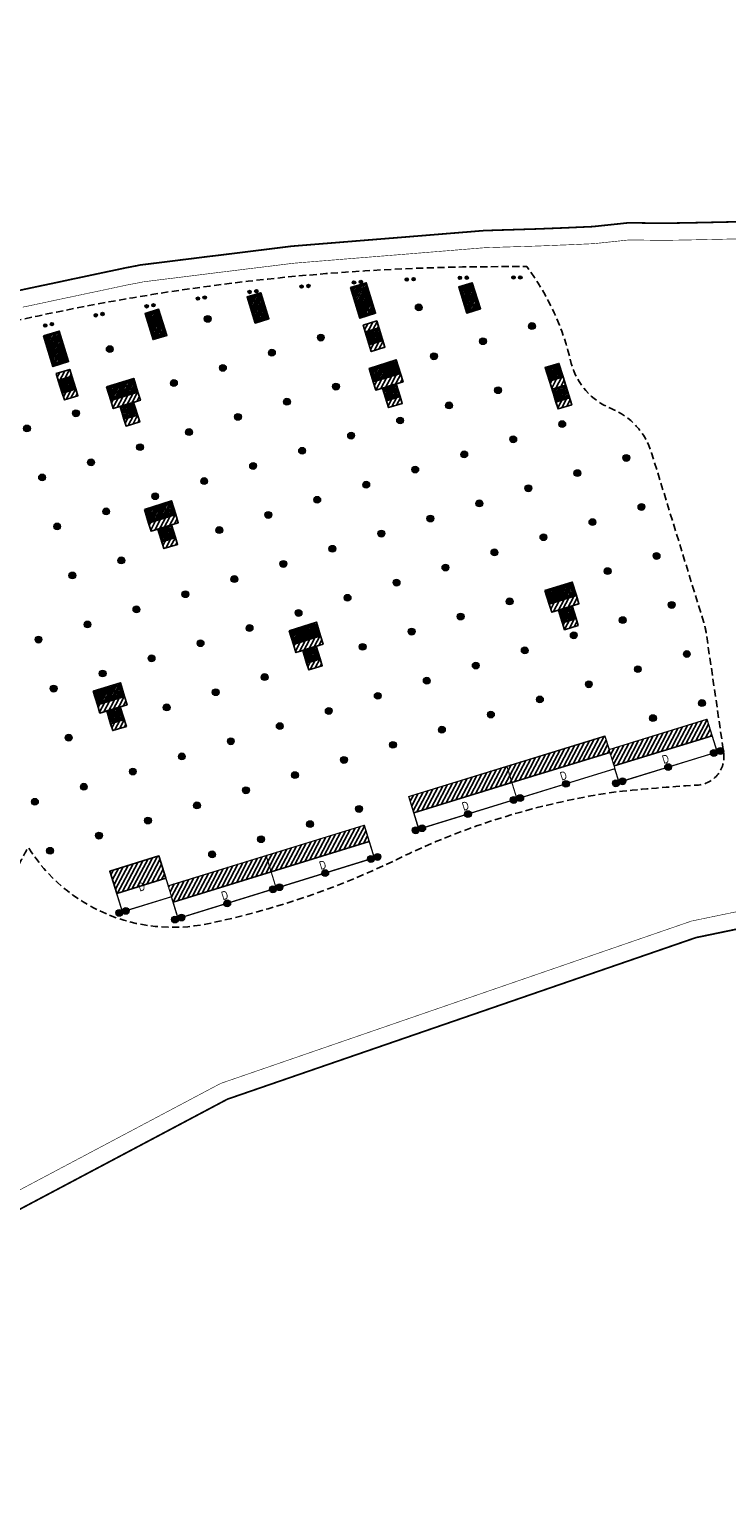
# Model space of a CAD drawing. Header units: millimetres. Extents: x -1402 to -179, y -280 to 6164.
# Tile 33 of 212: x -644 to -521, y 239 to 497. Entities that reach past the tile are written whole.
import ezdxf
from ezdxf.xclip import XClip

# ---------------------------------------------------------------- set-up
doc = ezdxf.new("R2010")
doc.units = ezdxf.units.MM
doc.header["$XCLIPFRAME"] = 0
for name, pattern in [('AJN-Limite', [1.25, 0.5, -0.25, 0, -0.25, 0, -0.25]), ('AJN-Projection', [0.375, 0.25, -0.125]), ('DASH', [0.35, 0.25, -0.1])]:
    doc.linetypes.add(name, pattern=pattern)
doc.layers.get('0').update_dxf_attribs({"linetype": 'CONTINUOUS'})
for name, color, linetype, lineweight in [('AJN-2-POT 120', 2, 'CONTINUOUS', 20), ('AJN-2-POT 60', 2, 'CONTINUOUS', 20), ('AJN-2-SBT-C', 2, 'CONTINUOUS', 20), ('AJN-5-ASC-C', 230, 'CONTINUOUS', 30), ('AJN-7-500-A', 10, 'CONTINUOUS', 18), ('AJN-8-252-H', 252, 'CONTINUOUS', 20), ('AJN-9-CIRCULATION-CAR', 251, 'CONTINUOUS', 5), ('GEO-1-LIM-V', 10, 'AJN-Limite', 25)]:
    doc.layers.add(name, color=color, linetype=linetype, lineweight=lineweight)
for name, color, linetype, true_color in [('AJN-2-SBT-H', 7, 'CONTINUOUS', 0x6e6e6e), ('AJN-9-BLANC', 7, 'CONTINUOUS', 0xffffff), ('AJN-9-SRF-MARINHORIZON-CIRCULATION 50 %', 7, 'CONTINUOUS', 0xff80ff), ('AJN-9-SRF-MARINHORIZON-CIRUCLATION 100 %', 7, 'CONTINUOUS', 0xd100d1), ('AJN-9-SRF-MARINHORIZON-HOUSING DUPLEX', 7, 'CONTINUOUS', 0x96cd7e)]:
    doc.layers.add(name, color=color, linetype=linetype, true_color=true_color)
for name, color, linetype in [('AJN-2-SBT-P', 251, 'AJN-Projection'), ('AJN-2-SBT-V', 51, 'CONTINUOUS'), ('AJN-8-251-H', 251, 'CONTINUOUS')]:
    doc.layers.add(name, color=color, linetype=linetype)
doc.styles.get("Standard").update_dxf_attribs({"font": 'rs.shx', "bigfont": 'hztxt.shx'})

# ---------------------------------------------------------------- blocks, each defined once
blk = doc.blocks.new('1.20diam')
at = {"layer": 'AJN-2-SBT-H'}
h = blk.add_hatch(color=256, dxfattribs=at)
h.dxf.hatch_style = 1
edge = h.paths.add_edge_path()
edge.add_arc((0, 0), 0.6, 0, 360)
at = {"layer": 'AJN-2-POT 120', "linetype": 'Continuous'}
blk.add_circle((0, 0), 0.6, dxfattribs=at)
blk = doc.blocks.new('POT 2X1.2')
at = {"layer": 'AJN-2-POT 120', "linetype": 'Continuous', "rotation": 321.8181818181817}
for p in [(-0.6, 0), (0.6, 0)]:
    blk.add_blockref('1.20diam', p, dxfattribs=at)
blk = doc.blocks.new('AJN-929-MASSE ROUTE')
at = {"layer": 'AJN-9-BLANC', "linetype": 'Continuous'}
h = blk.add_hatch(color=256, dxfattribs=at)
edge = h.paths.add_edge_path()
edge.add_arc((-294.67, -62.96), 14, 184.3864, 238.0566, ccw=False)
edge.add_line((-308.62, -64.03), (-326.22, 165.4))
edge.add_arc((-365.11, 162.42), 39, 4.3848, 64.84)
edge.add_line((-348.53, 197.72), (-367.9, 206.82))
edge.add_line((-367.9, 206.82), (-421.12, 231.82))
edge.add_arc((-408.37, 258.97), 30, 228.6831, 244.84, ccw=False)
edge.add_line((-428.17, 236.44), (-545.25, 339.35))
edge.add_arc((-479.23, 414.46), 100, 216.497, 228.6831, ccw=False)
edge.add_line((-559.61, 354.98), (-664.75, 497.08))
edge.add_line((-664.75, 497.08), (-671.98, 491.72))
edge.add_line((-671.98, 491.72), (-566.85, 349.63))
edge.add_arc((-479.23, 414.46), 109, 216.497, 228.6831)
edge.add_line((-551.19, 332.59), (-434.12, 229.68))
edge.add_arc((-408.37, 258.97), 39, 228.6832, 244.8402)
edge.add_line((-424.95, 223.67), (-374.62, 200.03))
edge.add_line((-374.62, 200.03), (-352.36, 189.57))
edge.add_arc((-365.11, 162.42), 30, 4.3864, 64.84, ccw=False)
edge.add_line((-335.2, 164.71), (-330.61, 104.9))
edge.add_arc((-341.57, 105.32), 10.97, 269.4476, 357.7626, ccw=False)
edge.add_line((-341.68, 94.35), (-347.53, 94.35))
edge.add_line((-347.53, 94.35), (-347.13, 88.35))
edge.add_line((-347.13, 88.35), (-339.53, 88.35))
edge.add_arc((-339.58, 77.23), 11.12, -1.7487, 89.7589, ccw=False)
edge.add_line((-328.46, 76.9), (-316.82, -74.88))
edge.add_line((-316.82, -74.88), (-302.07, -74.84))
at = {"layer": 'AJN-9-CIRCULATION-CAR', "flags": 128}
blk.add_lwpolyline([(-551.19, 332.59), (-434.12, 229.68, 0.070615), (-424.95, 223.67), (-374.62, 200.03), (-352.36, 189.57, -0.270072), (-335.2, 164.71), (-330.71, 106.2, -0.436819), (-341.68, 94.35), (-347.53, 94.35)], format="xyb", dxfattribs=at)
blk = doc.blocks.new('A$C3E3412F4')
at = {"layer": 'AJN-9-SRF-MARINHORIZON-HOUSING DUPLEX'}
h = blk.add_hatch(dxfattribs=at)
h.set_pattern_fill('ANSI31', color=256, scale=0.2)
h.set_pattern_definition([(45, (501.2277, -1020.1539), (-0.4490128, 0.4490128), [])])
h.paths.add_polyline_path([(0, 7.5), (-9, 7.5), (-9, 3.39), (0, 3.39)])
at = {"layer": 'AJN-2-SBT-C', "const_width": 0.2, "flags": 128}
blk.add_lwpolyline([(-9, 7.5), (0, 7.5), (0, 0), (-9, 0)], close=True, dxfattribs=at)
at = {"layer": 'AJN-9-SRF-MARINHORIZON-HOUSING DUPLEX', "flags": 128}
blk.add_lwpolyline([(-9, 7.5), (-9, 3.39), (0, 3.39), (0, 7.5)], close=True, dxfattribs=at)
at = {"layer": 'AJN-7-500-A', "insert": (-4.5, 3.25), "char_height": 1.5, "attachment_point": 5, "rotation": 360}
blk.add_mtext_dynamic_manual_height_columns('{\\fSwis721 LtCn BT|b0|i0|c0|p34;D}', width=58.7581, gutter_width=35.69, heights=[0], dxfattribs=at)
blk = doc.blocks.new('0.60diam')
at = {"layer": 'AJN-2-SBT-H'}
h = blk.add_hatch(color=256, dxfattribs=at)
h.dxf.hatch_style = 1
edge = h.paths.add_edge_path()
edge.add_arc((0, 0), 0.3, 0, 360)
at = {"layer": 'AJN-2-POT 60', "linetype": 'Continuous'}
blk.add_circle((0, 0), 0.3, dxfattribs=at)
blk = doc.blocks.new('POT 2X0.6')
at = {"layer": 'AJN-2-POT 60'}
for p in [(-0.6, 0), (-0.6, 0), (0.6, 0), (0.6, 0)]:
    blk.add_blockref('0.60diam', p, dxfattribs=at)
blk = doc.blocks.new('A$C46E24FA1')
at = {"layer": 'AJN-2-SBT-V', "linetype": 'Continuous'}
for p, q in [((0, 2.34), (1.25, 2.34)), ((0, 0), (0, 2.34)), ((0, 2.08), (1.25, 2.08)), ((0, 1.82), (1.25, 1.82)), ((0, 1.56), (1.25, 1.56)), ((0, 1.3), (1.25, 1.3)), ((0, 1.04), (1.25, 1.04)), ((0, 0.78), (1.25, 0.78)), ((0, 0.52), (1.25, 0.52)), ((0, 0.26), (1.25, 0.26)), ((0, 0), (1.25, 0)), ((1.25, 2.34), (1.25, 0))]:
    blk.add_line(p, q, dxfattribs=at)
blk = doc.blocks.new('A$C0264420A')
at = {"layer": 'AJN-9-SRF-MARINHORIZON-CIRCULATION 50 %'}
h = blk.add_hatch(dxfattribs=at)
h.set_pattern_fill('ANSI31', color=256, scale=0.2)
h.set_pattern_definition([(45, (501.2277, -440.6539), (-0.4490128, 0.4490128), [])])
h.paths.add_polyline_path([(-1.25, 4.84), (1.25, 4.84), (1.25, 0), (-1.25, 0)])
at = {"layer": 'AJN-2-SBT-V', "flags": 128}
for points in [[(-1.25, 3.59), (-1.25, 4.84), (1.25, 4.84), (1.25, 3.59), (-1.25, 3.59)], [(-1.25, 0), (-1.25, 1.25), (1.25, 1.25), (1.25, 0), (-1.25, 0)]]:
    blk.add_lwpolyline(points, dxfattribs=at)
at = {"layer": 'AJN-9-SRF-MARINHORIZON-CIRCULATION 50 %'}
blk.add_lwpolyline([(-1.25, 4.84), (1.25, 4.84), (1.25, 0), (-1.25, 0)], close=True, dxfattribs=at)
at = {"linetype": 'Continuous', "rotation": 180}
for p in [(0, 3.59), (1.25, 3.59)]:
    blk.add_blockref('A$C46E24FA1', p, dxfattribs=at)
blk = doc.blocks.new('A$C63A44B90')
at = {"layer": 'AJN-2-SBT-H'}
h = blk.add_hatch(color=256, dxfattribs=at)
h.dxf.hatch_style = 1
h.paths.add_polyline_path([(-1.45, 0), (1.45, 0), (1.45, 5.6), (-1.45, 5.6)])
h.paths.add_polyline_path([(-1.25, 4.8), (1.25, 4.8), (1.25, 5.4), (-1.25, 5.4)], flags=16)
h.paths.add_polyline_path([(1.25, 4.6), (1.25, 2.5), (-1.25, 2.5), (-1.25, 4.6)], flags=16)
h.paths.add_polyline_path([(1.15, 4.5), (1.15, 2.6), (-1.15, 2.6), (-1.15, 4.5)], flags=0)
h.paths.add_polyline_path([(1.25, 2.3), (1.25, 0.2), (-1.25, 0.2), (-1.25, 2.3)], flags=16)
h.paths.add_polyline_path([(1.15, 2.2), (1.15, 0.3), (-1.15, 0.3), (-1.15, 2.2)], flags=0)
h.paths.add_polyline_path([(-0.93, 2.6), (0.92, 2.6), (0.92, 4.5), (-0.93, 4.5)], flags=8)
at = {"layer": 'AJN-9-SRF-MARINHORIZON-CIRUCLATION 100 %'}
h = blk.add_hatch(dxfattribs=at)
h.set_pattern_fill('ANSI31', color=256, scale=0.1, angle=342.8337)
h.set_pattern_definition([(45, (4295.468, -2573.9734), (-0.224506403, 0.224506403), [])])
h.paths.add_polyline_path([(1.45, 0), (1.45, 5.6), (-1.45, 5.6), (-1.45, 0)])
at = {"layer": 'AJN-2-SBT-C', "flags": 128}
for points in [[(-1.45, 0), (1.45, 0), (1.45, 5.6), (-1.45, 5.6)], [(-1.25, 5.4), (1.25, 5.4), (1.25, 4.8), (-1.25, 4.8)], [(1.25, 2.5), (-1.25, 2.5), (-1.25, 4.6), (1.25, 4.6)], [(-1.25, 0.2), (-1.25, 2.3), (1.25, 2.3), (1.25, 0.2)]]:
    blk.add_lwpolyline(points, close=True, dxfattribs=at)
at = {"layer": 'AJN-5-ASC-C'}
for p, q in [((1.15, 4.5), (-1.15, 2.6)), ((-1.15, 4.5), (1.15, 2.6)), ((1.15, 0.3), (-1.15, 2.2)), ((-1.15, 0.3), (1.15, 2.2))]:
    blk.add_line(p, q, dxfattribs=at)
at = {"layer": 'AJN-5-ASC-C', "flags": 128}
for points in [[(1.15, 4.5), (1.15, 2.6), (-1.15, 2.6), (-1.15, 4.5)], [(1.15, 0.3), (1.15, 2.2), (-1.15, 2.2), (-1.15, 0.3)]]:
    blk.add_lwpolyline(points, close=True, dxfattribs=at)
at = {"layer": 'AJN-8-251-H', "flags": 128}
blk.add_lwpolyline([(1.25, 5.4), (-1.15, 5.3), (-1.25, 4.8)], dxfattribs=at)
at = {"layer": 'AJN-9-SRF-MARINHORIZON-CIRUCLATION 100 %'}
blk.add_lwpolyline([(-1.45, 5.6), (1.45, 5.6), (1.45, 0), (-1.45, 0)], close=True, dxfattribs=at)
at = {"layer": 'AJN-7-500-A', "insert": (0, 3.55), "char_height": 0.5, "attachment_point": 5}
blk.add_mtext_dynamic_manual_height_columns('{\\fSwis721 LtCn BT|b0|i0|c0|p34;FIRE\\PFITING}', width=11.105, gutter_width=35.69, heights=[0], dxfattribs=at)
blk = doc.blocks.new('A$C122A62CA')
at = {"layer": 'AJN-2-SBT-H'}
h = blk.add_hatch(color=256, dxfattribs=at)
h.dxf.hatch_style = 1
h.paths.add_polyline_path([(-1.25, -4.8), (1.25, -4.8), (1.25, 0), (-1.25, 0)])
h.paths.add_polyline_path([(1.05, -4.6), (1.05, -2.5), (-1.05, -2.5), (-1.05, -4.6)], flags=16)
h.paths.add_polyline_path([(1.05, -2.3), (-1.05, -2.3), (-1.05, -0.2), (1.05, -0.2)], flags=16)
at = {"layer": 'AJN-9-SRF-MARINHORIZON-CIRUCLATION 100 %'}
h = blk.add_hatch(dxfattribs=at)
h.set_pattern_fill('ANSI31', color=256, scale=0.1, angle=342.8337)
h.set_pattern_definition([(45, (4295.668, -2579.5734), (-0.224506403, 0.224506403), [])])
h.paths.add_polyline_path([(1.25, -4.8), (1.25, 0), (-1.25, 0), (-1.25, -4.8)])
at = {"layer": 'AJN-2-SBT-C', "flags": 128}
for points in [[(-1.25, 0), (1.25, 0), (1.25, -4.8), (-1.25, -4.8)], [(-1.05, -0.2), (-1.05, -2.3), (1.05, -2.3), (1.05, -0.2)], [(1.05, -4.6), (1.05, -2.5), (-1.05, -2.5), (-1.05, -4.6)]]:
    blk.add_lwpolyline(points, close=True, dxfattribs=at)
at = {"layer": 'AJN-5-ASC-C'}
for p, q in [((-0.9, -0.35), (0.9, -2.15)), ((-0.9, -2.15), (0.9, -0.35)), ((-0.9, -4.45), (0.9, -2.65)), ((-0.9, -2.65), (0.9, -4.45))]:
    blk.add_line(p, q, dxfattribs=at)
for points in [[(-0.9, -0.35), (-0.9, -2.15), (0.9, -2.15), (0.9, -0.35)], [(-0.9, -4.45), (-0.9, -2.65), (0.9, -2.65), (0.9, -4.45)]]:
    blk.add_lwpolyline(points, close=True, dxfattribs=at)
at = {"layer": 'AJN-9-SRF-MARINHORIZON-CIRUCLATION 100 %'}
blk.add_lwpolyline([(-1.25, 0), (1.25, 0), (1.25, -4.8), (-1.25, -4.8)], close=True, dxfattribs=at)
blk = doc.blocks.new('A$C74AA591F')
at = {"layer": 'AJN-2-SBT-H'}
h = blk.add_hatch(color=256, dxfattribs=at)
h.dxf.hatch_style = 1
h.paths.add_polyline_path([(-1.8, -2.5), (-1.8, -2.3), (-2.3, -2.3), (-2.3, -0.2), (-0.1, -0.2), (-0.1, -2.3), (-0.6, -2.3), (-0.6, -2.5), (0.6, -2.5), (0.6, -2.3), (0.1, -2.3), (0.1, -0.2), (2.3, -0.2), (2.3, -2.3), (1.8, -2.3), (1.8, -2.5), (2.5, -2.5), (2.5, 0), (-2.5, 0), (-2.5, -2.5)])
at = {"layer": 'AJN-9-SRF-MARINHORIZON-CIRCULATION 50 %'}
h = blk.add_hatch(dxfattribs=at)
h.set_pattern_fill('ANSI31', color=256, scale=0.2, angle=342.8337)
h.set_pattern_definition([(45, (4351.08515, -2587.4034), (-0.44901281, 0.44901281), [])])
h.paths.add_polyline_path([(1.25, -4), (2.5, -4), (2.5, -2.5), (-2.5, -2.5), (-2.5, -4), (-1.25, -4), (-1.25, -7.59), (1.25, -7.59)])
at = {"layer": 'AJN-9-SRF-MARINHORIZON-CIRUCLATION 100 %'}
h = blk.add_hatch(dxfattribs=at)
h.set_pattern_fill('ANSI31', color=256, scale=0.1, angle=342.8337)
h.set_pattern_definition([(45, (4294.418, -2579.5734), (-0.224506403, 0.224506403), [])])
h.paths.add_polyline_path([(-2.5, 0), (-2.5, -2.5), (2.5, -2.5), (2.5, 0)])
at = {"layer": 'AJN-2-SBT-C', "flags": 128}
blk.add_lwpolyline([(-0.6, -2.3), (-0.6, -2.5), (0.6, -2.5), (0.6, -2.3), (0.1, -2.3), (0.1, -0.2), (2.3, -0.2), (2.3, -2.3), (1.8, -2.3), (1.8, -2.5), (2.5, -2.5), (2.5, 0), (-2.5, 0), (-2.5, -2.5), (-1.8, -2.5), (-1.8, -2.3), (-2.3, -2.3), (-2.3, -0.2), (-0.1, -0.2), (-0.1, -2.3)], close=True, dxfattribs=at)
at = {"layer": 'AJN-2-SBT-V'}
for p, q in [((-0.6, -2.3), (-1.8, -2.3)), ((1.8, -2.3), (0.6, -2.3))]:
    blk.add_line(p, q, dxfattribs=at)
at = {"layer": 'AJN-2-SBT-V', "flags": 128}
for points in [[(2.5, -2.5), (-2.5, -2.5), (-2.5, -4), (2.5, -4)], [(-1.25, -6.34), (-1.25, -7.59), (1.25, -7.59), (1.25, -6.34)]]:
    blk.add_lwpolyline(points, close=True, dxfattribs=at)
at = {"layer": 'AJN-5-ASC-C'}
for p, q in [((-0.25, -2.15), (-2.15, -0.35)), ((-2.15, -2.15), (-0.25, -0.35)), ((2.15, -2.15), (0.25, -0.35)), ((0.25, -2.15), (2.15, -0.35))]:
    blk.add_line(p, q, dxfattribs=at)
for points in [[(-0.25, -2.15), (-0.25, -0.35), (-2.15, -0.35), (-2.15, -2.15)], [(2.15, -2.15), (2.15, -0.35), (0.25, -0.35), (0.25, -2.15)]]:
    blk.add_lwpolyline(points, close=True, dxfattribs=at)
at = {"layer": 'AJN-9-SRF-MARINHORIZON-CIRCULATION 50 %'}
blk.add_lwpolyline([(-1.25, -7.59), (1.25, -7.59), (1.25, -4), (2.5, -4), (2.5, -2.5), (-2.5, -2.5), (-2.5, -4), (-1.25, -4)], close=True, dxfattribs=at)
at = {"layer": 'AJN-9-SRF-MARINHORIZON-CIRUCLATION 100 %'}
blk.add_lwpolyline([(-2.5, 0), (2.5, 0), (2.5, -2.5), (-2.5, -2.5)], close=True, dxfattribs=at)
at = {"linetype": 'Continuous', "rotation": 179.9999999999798}
for p in [(0, -4), (1.25, -4)]:
    blk.add_blockref('A$C46E24FA1', p, dxfattribs=at)
blk = doc.blocks.new('A$C34226821')
at = {"layer": 'AJN-2-SBT-H'}
h = blk.add_hatch(color=256, dxfattribs=at)
h.dxf.hatch_style = 1
h.paths.add_polyline_path([(-1.25, -2.5), (-0.5, -2.5), (-0.5, -2.3), (-1.05, -2.3), (-1.05, -0.2), (1.05, -0.2), (1.05, -2.3), (0.5, -2.3), (0.5, -2.5), (1.25, -2.5), (1.25, 0), (-1.25, 0)])
at = {"layer": 'AJN-9-SRF-MARINHORIZON-CIRCULATION 50 %'}
h = blk.add_hatch(dxfattribs=at)
h.set_pattern_fill('ANSI31', color=256, scale=0.2, angle=162.8337)
h.set_pattern_definition([(225, (-4351.08515, 2577.9734), (0.44901281, -0.44901281), [])])
h.paths.add_polyline_path([(-1.25, -7.59), (1.25, -7.59), (1.25, -2.5), (-1.25, -2.5)])
at = {"layer": 'AJN-9-SRF-MARINHORIZON-CIRUCLATION 100 %'}
h = blk.add_hatch(dxfattribs=at)
h.set_pattern_fill('ANSI31', color=256, scale=0.1, angle=162.8337)
h.set_pattern_definition([(225, (-4293.268, 2577.0734), (0.224506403, -0.224506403), [])])
h.paths.add_polyline_path([(1.25, -2.5), (1.25, 0), (-1.25, 0), (-1.25, -2.5)])
at = {"layer": 'AJN-2-SBT-C', "flags": 128}
blk.add_lwpolyline([(0.5, -2.3), (1.05, -2.3), (1.05, -0.2), (-1.05, -0.2), (-1.05, -2.3), (-0.5, -2.3), (-0.5, -2.5), (-1.25, -2.5), (-1.25, 0), (1.25, 0), (1.25, -2.5), (0.5, -2.5)], close=True, dxfattribs=at)
at = {"layer": 'AJN-2-SBT-V'}
blk.add_line((0.5, -2.3), (-0.5, -2.3), dxfattribs=at)
at = {"layer": 'AJN-2-SBT-V', "flags": 128}
for points in [[(-1.25, -2.5), (1.25, -2.5), (1.25, -4), (-1.25, -4)], [(1.25, -6.34), (1.25, -7.59), (-1.25, -7.59), (-1.25, -6.34)]]:
    blk.add_lwpolyline(points, close=True, dxfattribs=at)
at = {"layer": 'AJN-5-ASC-C'}
for p, q in [((-0.9, -2.15), (0.9, -0.35)), ((0.9, -2.15), (-0.9, -0.35))]:
    blk.add_line(p, q, dxfattribs=at)
blk.add_lwpolyline([(-0.9, -2.15), (-0.9, -0.35), (0.9, -0.35), (0.9, -2.15)], close=True, dxfattribs=at)
at = {"layer": 'AJN-9-SRF-MARINHORIZON-CIRCULATION 50 %'}
blk.add_lwpolyline([(1.25, -2.5), (-1.25, -2.5), (-1.25, -7.59), (1.25, -7.59)], close=True, dxfattribs=at)
at = {"layer": 'AJN-9-SRF-MARINHORIZON-CIRUCLATION 100 %'}
blk.add_lwpolyline([(1.25, -2.5), (-1.25, -2.5), (-1.25, 0), (1.25, 0)], close=True, dxfattribs=at)
at = {"linetype": 'Continuous', "xscale": -1, "rotation": 180}
for p in [(-1.25, -4), (0, -4)]:
    blk.add_blockref('A$C46E24FA1', p, dxfattribs=at)
blk = doc.blocks.new('A$C50935A05')
at = {"layer": 'AJN-9-SRF-MARINHORIZON-HOUSING DUPLEX'}
h = blk.add_hatch(dxfattribs=at)
h.set_pattern_fill('ANSI31', color=256, scale=0.2)
h.set_pattern_definition([(45, (447.2277, -1023.5639), (-0.4490128, 0.4490128), [])])
h.paths.add_polyline_path([(-18, 6), (-18, 3), (0, 3), (0, 6)])
at = {"layer": 'AJN-2-SBT-C', "const_width": 0.2, "flags": 128}
blk.add_lwpolyline([(-18, 6), (0, 6), (0, 0), (-18, 0)], close=True, dxfattribs=at)
at = {"layer": 'AJN-9-SRF-MARINHORIZON-HOUSING DUPLEX'}
blk.add_line((-18, 3), (0, 3), dxfattribs=at)
at = {"layer": 'AJN-7-500-A', "insert": (-9, 1.5), "char_height": 1.5, "attachment_point": 5, "rotation": 360}
blk.add_mtext_dynamic_manual_height_columns('{\\fSwis721 LtCn BT|b0|i0|c0|p34;D}', width=58.7581, gutter_width=35.69, heights=[0], dxfattribs=at)

msp = doc.modelspace()

# ---------------------------------------------------------------- linework, layer by layer
at = {"layer": 'AJN-2-SBT-P', "ltscale": 5, "flags": 128}
msp.add_lwpolyline([(-767.68, 372.15, -0.05122), (-760.71, 364.39, -0.089979), (-756.51, 355.4, 0.020604), (-755.41, 350.68, 0.064685), (-749.49, 336.69, 0.032866), (-732.17, 309.76, 0.002338), (-729.35, 306.26, 0.014455), (-711.2, 285.22, 0.089169), (-704.92, 280.43, 0.318444), (-696.59, 281.62, 0.07982), (-692.95, 286.38, -0.007477), (-687.97, 295.32, -0.04116), (-685.26, 299.22, -0.029933), (-663.96, 322.21, 0.113243), (-647.85, 344.99, -0.015783), (-646.06, 349.37, -0.024984), (-643.88, 353.56, 0.312878), (-612.43, 340.14, 0.06211), (-579.27, 351.39, -0.079043), (-540.42, 363.33, -0.009453), (-526.74, 364.46, 0.457383), (-521.79, 370.19), (-524.03, 385.52), (-524.82, 390.91, 0.038426), (-525.33, 393.16), (-534.45, 422.79, 0.224712), (-541.57, 430.57, -0.232808), (-548.55, 438.44, 0.106827), (-556.37, 455.45), (-560.77, 455.45, 0.142232), (-768.02, 395.28)], format="xyb", dxfattribs=at)
at = {"layer": 'AJN-8-252-H', "flags": 128}
for points in [[(-577.05, 362.47), (-542.65, 373.09), (-541.92, 370.7), (-524.72, 376.02), (-522.95, 370.28), (-540.14, 364.97), (-540.88, 367.36), (-575.28, 356.73)], [(-629.53, 349.39), (-620.93, 352.05), (-619.31, 346.8), (-584.91, 357.42), (-583.14, 351.69), (-617.54, 341.06), (-618.72, 344.89), (-627.32, 342.23)]]:
    msp.add_lwpolyline(points, close=True, dxfattribs=at)
at = {"layer": 'GEO-1-LIM-V', "linetype": 'Continuous', "ltscale": 25, "const_width": 0.3}
for points in [[(-519.4, 463.32), (-522.87, 463.24), (-528.03, 463.13), (-532.62, 463.06), (-538.47, 463.14), (-544.79, 462.47), (-548.88, 462.29), (-550.73, 462.21), (-554.58, 462.06), (-560.11, 461.89), (-563.87, 461.77), (-568.03, 461.43), (-571.84, 461.12), (-577.59, 460.65), (-585.28, 460.03), (-589.11, 459.72), (-592.95, 459.41), (-597.65, 459.03), (-601.41, 458.56), (-605.18, 458.09), (-608.98, 457.62), (-610.92, 457.38), (-612.8, 457.16), (-614.72, 456.91), (-616.62, 456.68), (-618.53, 456.44), (-620.44, 456.2), (-624.25, 455.73), (-624.7, 455.63), (-626.9, 455.21), (-628.72, 454.82), (-630.63, 454.42), (-632.42, 454.04), (-634.34, 453.63), (-636.3, 453.22), (-638.2, 452.81), (-639.99, 452.43), (-641.9, 452.03), (-643.74, 451.64), (-645.49, 451.27)], [(-704.22, 258.86), (-608.9, 309.37), (-526.65, 337.72), (-430.23, 357.7)]]:
    msp.add_lwpolyline(points, dxfattribs=at)
at = {"layer": 'GEO-1-LIM-V', "linetype": 'DASH', "ltscale": 5, "const_width": 0.1}
for points in [[(-519.33, 460.32), (-522.81, 460.24), (-527.98, 460.13), (-532.62, 460.05), (-538.33, 460.14), (-544.56, 459.48), (-548.76, 459.29), (-550.61, 459.22), (-554.48, 459.06), (-560.01, 458.89), (-563.7, 458.77), (-567.79, 458.44), (-571.6, 458.13), (-577.34, 457.66), (-585.04, 457.04), (-588.86, 456.73), (-592.7, 456.42), (-597.34, 456.04), (-601.04, 455.58), (-604.81, 455.12), (-608.61, 454.65), (-610.56, 454.41), (-612.43, 454.18), (-614.34, 453.94), (-616.25, 453.7), (-618.16, 453.46), (-620.07, 453.23), (-623.73, 452.77), (-624.08, 452.69), (-626.31, 452.27), (-628.1, 451.89), (-630.01, 451.48), (-631.8, 451.1), (-633.72, 450.7), (-635.67, 450.28), (-637.58, 449.88), (-639.37, 449.5), (-641.27, 449.09), (-643.11, 448.7), (-644.87, 448.33)], [(-703.21, 262.79), (-610.1, 312.13), (-527.44, 340.62), (-431.17, 360.56)]]:
    msp.add_lwpolyline(points, dxfattribs=at)

# ---------------------------------------------------------------- block references
for name, p, rotation in [('A$C63A44B90', (-584.28, 446.84), 17.16630264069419), ('A$C122A62CA', (-567.11, 452.25), 17.1663026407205), ('A$C122A62CA', (-604.25, 450.51), 17.1663026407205), ('A$C122A62CA', (-622.18, 447.59), 17.1663026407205), ('A$C63A44B90', (-638.17, 438.36), 17.16630264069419), ('A$C0264420A', (-582.45, 440.92), 17.16630264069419), ('A$C74AA591F', (-581.65, 438.34), 17.16630264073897), ('A$C34226821', (-551.91, 438.11), 17.16630264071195), ('A$C0264420A', (-636.34, 432.43), 17.16630264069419), ('A$C74AA591F', (-627.74, 435.09), 17.16630264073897), ('A$C74AA591F', (-621.1, 413.59), 17.16630264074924), ('A$C74AA591F', (-550.77, 399.37), 17.16630264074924), ('A$C74AA591F', (-595.68, 392.3), 17.16630264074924), ('A$C74AA591F', (-630.08, 381.67), 17.16630264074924), ('A$C50935A05', (-522.95, 370.28), 17.16630264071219), ('A$C50935A05', (-540.88, 367.36), 17.16630264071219), ('A$C50935A05', (-558.08, 362.05), 17.16630264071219), ('A$C50935A05', (-583.14, 351.69), 17.16630264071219), ('A$C3E3412F4', (-618.72, 344.89), 17.16630264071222), ('A$C50935A05', (-600.34, 346.38), 17.16630264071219)]:
    msp.add_blockref(name, p, dxfattribs=dict(rotation=rotation))
ref = msp.add_blockref('AJN-929-MASSE ROUTE', (0, 0))
XClip(ref).set_block_clipping_path([(-829.7536975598, -279.5458324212), (-250.3914975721, 214.8546593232)])
at = {"layer": 'AJN-2-POT 120', "linetype": 'Continuous', "rotation": 321.8181818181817}
for p in [(-575.31, 448.3), (-612.36, 446.28), (-592.51, 442.99), (-555.45, 445.02), (-629.56, 440.97), (-601.1, 440.34), (-564.05, 442.36), (-609.7, 437.68), (-572.65, 439.71), (-618.3, 435.02), (-589.85, 434.39), (-561.4, 433.76), (-635.5, 429.71), (-598.45, 431.74), (-570, 431.11), (-607.05, 429.08), (-578.59, 428.45), (-550.14, 427.82), (-644.1, 427.05), (-615.65, 426.42), (-587.19, 425.79), (-558.74, 425.16), (-624.25, 423.77), (-595.79, 423.14), (-567.34, 422.51), (-632.84, 421.11), (-604.39, 420.48), (-575.94, 419.85), (-538.89, 421.88), (-641.44, 418.46), (-612.99, 417.83), (-584.54, 417.19), (-547.48, 419.22), (-621.59, 415.17), (-593.14, 414.54), (-556.08, 416.56), (-630.19, 412.51), (-601.73, 411.88), (-564.68, 413.91), (-536.23, 413.28), (-638.79, 409.86), (-610.33, 409.23), (-573.28, 411.25), (-544.83, 410.62), (-581.88, 408.6), (-553.43, 407.97), (-627.53, 403.91), (-590.48, 405.94), (-562.03, 405.31), (-533.57, 404.68), (-599.08, 403.28), (-570.63, 402.65), (-542.17, 402.02), (-636.13, 401.26), (-607.68, 400.63), (-579.22, 400), (-616.28, 397.97), (-587.82, 397.34), (-559.37, 396.71), (-624.88, 395.31), (-596.42, 394.68), (-567.97, 394.05), (-530.92, 396.08), (-633.47, 392.66), (-605.02, 392.03), (-576.57, 391.4), (-539.52, 393.42), (-642.07, 390), (-613.62, 389.37), (-585.17, 388.74), (-548.11, 390.77), (-622.22, 386.72), (-556.71, 388.11), (-528.26, 387.48), (-630.82, 384.06), (-602.37, 383.43), (-565.31, 385.45), (-536.86, 384.82), (-639.42, 381.4), (-610.96, 380.77), (-573.91, 382.8), (-545.46, 382.17), (-619.56, 378.12), (-582.51, 380.14), (-554.06, 379.51), (-525.6, 378.88), (-591.11, 377.49), (-562.66, 376.86), (-534.2, 376.23), (-599.71, 374.83), (-571.26, 374.2), (-636.76, 372.8), (-608.31, 372.17), (-579.85, 371.54), (-616.91, 369.52), (-588.45, 368.89), (-625.51, 366.86), (-597.05, 366.23), (-531.55, 367.63), (-634.11, 364.2), (-605.65, 363.57), (-549.48, 364.7), (-642.7, 361.55), (-614.25, 360.92), (-585.8, 360.29), (-622.85, 358.26), (-594.4, 357.63), (-566.68, 359.39), (-631.45, 355.61), (-603, 354.98), (-640.05, 352.95), (-611.59, 352.32), (-591.74, 349.03), (-608.94, 343.72)]:
    msp.add_blockref('1.20diam', p, dxfattribs=at)
at = {"layer": 'AJN-2-POT 120', "rotation": 17.16630264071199}
for p in [(-522.95, 370.28), (-540.14, 364.97), (-558.08, 362.05), (-575.28, 356.73), (-583.14, 351.69), (-600.34, 346.38), (-627.32, 342.23), (-617.54, 341.06)]:
    msp.add_blockref('POT 2X1.2', p, dxfattribs=at)
at = {"layer": 'AJN-2-POT 60'}
for p, rotation in [((-567.49, 453.5), 1.038923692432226), ((-604.42, 451.07), 6.533767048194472), ((-604.42, 451.07), 6.533767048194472), ((-595.29, 452), 5.171348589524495), ((-586.09, 452.72), 3.802010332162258), ((-576.83, 453.22), 2.424850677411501), ((-622.49, 448.58), 9.241265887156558), ((-622.49, 448.58), 9.241265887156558), ((-613.49, 449.93), 7.890129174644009), ((-613.49, 449.93), 7.890129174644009), ((-631.43, 447.02), 10.58798063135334), ((-631.43, 447.02), 10.58798063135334), ((-640.3, 445.25), 11.93105403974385), ((-640.3, 445.25), 11.93105403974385)]:
    msp.add_blockref('POT 2X0.6', p, dxfattribs=dict(at, rotation=rotation))
msp.add_blockref('POT 2X0.6', (-558.09, 453.55), dxfattribs=at)

doc.saveas('drawing.dxf')
